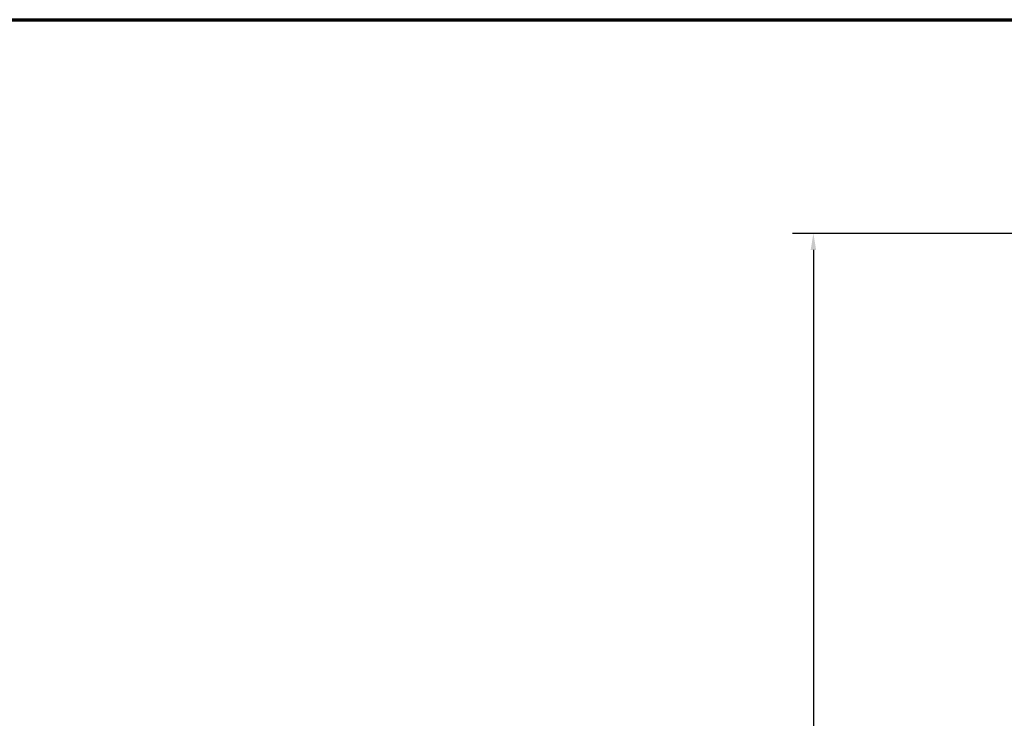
# Model space of a CAD drawing. Header units: inches. Extents: x 24 to 1128, y -74 to 748.
# Tile 112 of 256: x 212 to 399, y 615 to 748. Entities that reach past the tile are written whole.
import ezdxf

# ---------------------------------------------------------------- set-up
doc = ezdxf.new("R2010")
doc.units = ezdxf.units.IN
doc.header["$LTSCALE"] = 32
doc.header["$MEASUREMENT"] = 0
doc.layers.add('Border (ANSI)', color=7, linetype='Continuous', lineweight=70)
doc.layers.add('Dimension (ANSI)', color=7, linetype='Continuous', lineweight=25)
doc.styles.add('Note Text (ANSI)', font='tahoma.ttf')
doc.dimstyles.new('Architectural (ANSI)', dxfattribs={"dimscale": 32, "dimtxt": 0.125, "dimasz": 0.098425, "dimexe": 0.125, "dimexo": 0.0625, "dimgap": 0.031496, "dimtad": 0, "dimtih": 1, "dimtoh": 1, "dimdec": 4, "dimrnd": 1e-08, "dimzin": 3, "dimdsep": 46, "dimlunit": 4, "dimtxsty": 'Note Text (ANSI)', "dimcen": 0.09, "dimdle": 0.393701, "dimclrd": 256, "dimclre": 256, "dimclrt": 256, "dimadec": 0, "dimazin": 3, "dimtfac": 0.96, "dimtofl": 0, "dimtmove": 0, "dimatfit": 3, "dimfxl": 1, "dimfrac": 2, "dimtolj": 1, "dimtzin": 12, "dimlwd": -1, "dimlwe": -1, "dimarcsym": 0})

# ---------------------------------------------------------------- blocks, each defined once
blk = doc.blocks.new('Borders SUPERIOR BORDER')
at = {"layer": 'Border (ANSI)'}
blk.add_line((0.75, 23.375), (35.25, 23.375), dxfattribs=at)
blk = doc.blocks.new('*D22')
at = {"layer": 'Defpoints', "color": 0, "transparency": 16777216}
for p in [(449.64, 707.27), (363.01, 481.71), (485.54, 481.71)]:
    blk.add_point(p, dxfattribs=at)
at = {"layer": 'Dimension (ANSI)', "transparency": 16777216}
for p, q in [((447.64, 707.27), (359.01, 707.27)), ((363.01, 704.12), (363.01, 605.03)), ((363.01, 484.86), (363.01, 597.96)), ((483.54, 481.71), (359.01, 481.71))]:
    blk.add_line(p, q, dxfattribs=at)
for points in [[(362.49, 704.12), (363.54, 704.12), (363.01, 707.27)], [(362.49, 484.86), (363.54, 484.86), (363.01, 481.71)]]:
    blk.add_solid(points, dxfattribs=at)
at = {"layer": 'Dimension (ANSI)', "transparency": 16777216, "insert": (349.86, 604.02), "char_height": 4, "attachment_point": 1, "style": 'Note Text (ANSI)'}
blk.add_mtext('\\A1;18\'-9 9/16"', dxfattribs=at)

msp = doc.modelspace()

# ---------------------------------------------------------------- block references
at = {"xscale": 32, "yscale": 32, "zscale": 32}
msp.add_blockref('Borders SUPERIOR BORDER', (0, 0), dxfattribs=at)

# ---------------------------------------------------------------- dimensions: what is measured, and where the dimension line sits
at = {"layer": 'Dimension (ANSI)'}
dim = msp.add_linear_dim(base=(363.01247, 481.71141), p1=(449.63555, 707.27291), p2=(485.53905, 481.71141), angle=270, dimstyle='Architectural (ANSI)', override={"dimgap": 0.031496, "dimdec": 4, "dimlfac": 1, "dimtol": 0, "dimlim": 0, "dimtp": 0, "dimtm": 0, "dimtdec": 2, "dimatfit": 1}, dxfattribs=at)
dim.commit()
dim.dimension.update_dxf_attribs({"geometry": '*D22', "text_midpoint": (363.01247, 601.49216), "dimtype": 160})

doc.saveas('drawing.dxf')
